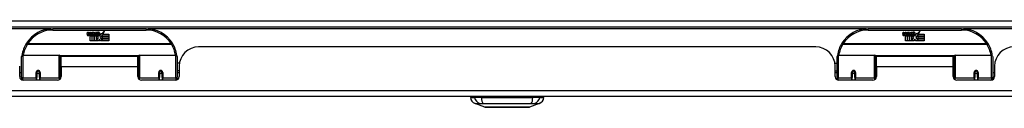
# Model space of a CAD drawing. Header units: inches. Extents: x 20 to 506, y 54 to 238.
# Tile 2 of 33: x 36.42 to 52.24, y 54.42 to 55.81. Entities that reach past the tile are written whole.
import ezdxf

# ---------------------------------------------------------------- set-up
doc = ezdxf.new("R2010")
doc.units = ezdxf.units.IN
doc.header["$MEASUREMENT"] = 0
doc.layers.add('Visible Edges(ANSI)', color=7, linetype='Continuous', lineweight=25)
doc.layers.add('Visible Tangent Edges(ANSI)', color=7, linetype='Continuous', lineweight=25)

msp = doc.modelspace()

# ---------------------------------------------------------------- linework, layer by layer
at = {"layer": 'Visible Edges(ANSI)'}
for p, q in [((20.349, 55.715), (68.151, 55.715)), ((38.45, 55.685), (36.95, 55.685)), ((51.551, 55.685), (50.051, 55.685)), ((37.505, 55.596), (37.511, 55.63)), ((37.511, 55.63), (37.524, 55.63)), ((37.524, 55.63), (37.518, 55.596)), ((37.541, 55.608), (37.545, 55.63)), ((37.545, 55.63), (37.558, 55.63)), ((37.55, 55.492), (37.55, 55.571)), ((37.558, 55.63), (37.552, 55.596)), ((37.568, 55.579), (37.567, 55.573)), ((37.567, 55.573), (37.58, 55.573)), ((37.572, 55.585), (37.569, 55.585)), ((37.571, 55.575), (37.572, 55.585)), ((37.582, 55.575), (37.571, 55.575)), ((37.575, 55.608), (37.579, 55.63)), ((37.579, 55.63), (37.592, 55.63)), ((37.58, 55.573), (37.58, 55.492)), ((37.592, 55.63), (37.582, 55.575)), ((37.584, 55.573), (37.606, 55.573)), ((37.584, 55.492), (37.584, 55.573)), ((37.588, 55.575), (37.612, 55.602)), ((37.604, 55.575), (37.588, 55.575)), ((37.599, 55.63), (37.615, 55.63)), ((37.612, 55.602), (37.599, 55.63)), ((37.618, 55.594), (37.604, 55.575)), ((37.606, 55.573), (37.614, 55.583)), ((37.614, 55.583), (37.614, 55.492)), ((37.615, 55.63), (37.623, 55.611)), ((37.62, 55.594), (37.618, 55.594)), ((37.618, 55.59), (37.625, 55.573)), ((37.618, 55.492), (37.618, 55.59)), ((37.628, 55.575), (37.62, 55.594)), ((37.623, 55.611), (37.625, 55.611)), ((37.625, 55.611), (37.638, 55.63)), ((37.625, 55.573), (37.648, 55.573)), ((37.644, 55.575), (37.628, 55.575)), ((37.655, 55.63), (37.63, 55.602)), ((37.63, 55.602), (37.644, 55.575)), ((37.638, 55.63), (37.655, 55.63)), ((37.648, 55.573), (37.648, 55.493)), ((37.648, 55.493), (37.684, 55.542)), ((37.653, 55.606), (37.69, 55.606)), ((37.66, 55.618), (37.66, 55.627)), ((37.684, 55.542), (37.664, 55.572)), ((37.689, 55.597), (37.665, 55.597)), ((37.694, 55.58), (37.701, 55.568)), ((37.701, 55.568), (37.732, 55.612)), ((37.734, 55.574), (37.714, 55.546)), ((37.714, 55.546), (37.751, 55.492)), ((37.732, 55.612), (37.734, 55.598)), ((37.734, 55.598), (37.778, 55.644)), ((37.736, 55.564), (37.734, 55.574)), ((37.751, 55.593), (37.736, 55.564)), ((37.751, 55.565), (37.751, 55.593)), ((37.85, 55.565), (37.751, 55.565)), ((37.751, 55.56), (37.85, 55.56)), ((37.751, 55.528), (37.751, 55.56)), ((37.85, 55.528), (37.751, 55.528)), ((37.778, 55.644), (37.753, 55.597)), ((37.753, 55.597), (37.85, 55.597)), ((37.85, 55.597), (37.85, 55.565)), ((37.85, 55.56), (37.85, 55.528)), ((50.606, 55.596), (50.612, 55.63)), ((50.612, 55.63), (50.625, 55.63)), ((50.625, 55.63), (50.619, 55.596)), ((50.642, 55.608), (50.646, 55.63)), ((50.646, 55.63), (50.659, 55.63)), ((50.651, 55.492), (50.651, 55.571)), ((50.659, 55.63), (50.653, 55.596)), ((50.669, 55.579), (50.668, 55.573)), ((50.668, 55.573), (50.681, 55.573)), ((50.673, 55.585), (50.67, 55.585)), ((50.672, 55.575), (50.673, 55.585)), ((50.683, 55.575), (50.672, 55.575)), ((50.676, 55.608), (50.68, 55.63)), ((50.68, 55.63), (50.693, 55.63)), ((50.681, 55.573), (50.681, 55.492)), ((50.693, 55.63), (50.683, 55.575)), ((50.685, 55.573), (50.707, 55.573)), ((50.685, 55.492), (50.685, 55.573)), ((50.689, 55.575), (50.713, 55.602)), ((50.705, 55.575), (50.689, 55.575)), ((50.7, 55.63), (50.716, 55.63)), ((50.713, 55.602), (50.7, 55.63)), ((50.719, 55.594), (50.705, 55.575)), ((50.707, 55.573), (50.715, 55.583)), ((50.715, 55.583), (50.715, 55.492)), ((50.716, 55.63), (50.724, 55.611)), ((50.721, 55.594), (50.719, 55.594)), ((50.719, 55.59), (50.726, 55.573)), ((50.719, 55.492), (50.719, 55.59)), ((50.729, 55.575), (50.721, 55.594)), ((50.724, 55.611), (50.726, 55.611)), ((50.726, 55.611), (50.739, 55.63)), ((50.726, 55.573), (50.749, 55.573)), ((50.745, 55.575), (50.729, 55.575)), ((50.756, 55.63), (50.731, 55.602)), ((50.731, 55.602), (50.745, 55.575)), ((50.739, 55.63), (50.756, 55.63)), ((50.749, 55.573), (50.749, 55.493)), ((50.749, 55.493), (50.785, 55.542)), ((50.754, 55.606), (50.791, 55.606)), ((50.761, 55.618), (50.761, 55.627)), ((50.785, 55.542), (50.765, 55.572)), ((50.79, 55.597), (50.766, 55.597)), ((50.795, 55.58), (50.802, 55.568)), ((50.802, 55.568), (50.833, 55.612)), ((50.835, 55.574), (50.815, 55.546)), ((50.815, 55.546), (50.852, 55.492)), ((50.833, 55.612), (50.835, 55.598)), ((50.835, 55.598), (50.879, 55.644)), ((50.837, 55.564), (50.835, 55.574)), ((50.852, 55.593), (50.837, 55.564)), ((50.852, 55.565), (50.852, 55.593)), ((50.951, 55.565), (50.852, 55.565)), ((50.852, 55.56), (50.951, 55.56)), ((50.852, 55.528), (50.852, 55.56)), ((50.951, 55.528), (50.852, 55.528)), ((50.879, 55.644), (50.854, 55.597)), ((50.854, 55.597), (50.951, 55.597)), ((50.951, 55.597), (50.951, 55.565)), ((50.951, 55.56), (50.951, 55.528)), ((37.58, 55.492), (37.55, 55.492)), ((37.614, 55.492), (37.584, 55.492)), ((37.685, 55.492), (37.618, 55.492)), ((37.699, 55.518), (37.685, 55.492)), ((37.716, 55.492), (37.699, 55.518)), ((37.85, 55.492), (37.716, 55.492)), ((37.751, 55.524), (37.85, 55.524)), ((37.751, 55.492), (37.751, 55.524)), ((37.85, 55.524), (37.85, 55.492)), ((49.208, 55.395), (39.293, 55.395)), ((50.681, 55.492), (50.651, 55.492)), ((50.715, 55.492), (50.685, 55.492)), ((50.786, 55.492), (50.719, 55.492)), ((50.8, 55.518), (50.786, 55.492)), ((50.817, 55.492), (50.8, 55.518)), ((50.951, 55.492), (50.817, 55.492)), ((50.852, 55.524), (50.951, 55.524)), ((50.852, 55.492), (50.852, 55.524)), ((50.951, 55.524), (50.951, 55.492)), ((36.45, 54.91), (36.45, 55.24)), ((36.47, 55.26), (37.054, 55.26)), ((37.07, 55.244), (37.07, 54.906)), ((37.084, 55.072), (37.084, 55.24)), ((38.315, 55.24), (37.084, 55.24)), ((38.315, 55.072), (38.315, 55.24)), ((38.33, 54.906), (38.33, 55.244)), ((38.346, 55.26), (38.93, 55.26)), ((38.95, 55.24), (38.95, 54.91)), ((49.551, 54.91), (49.551, 55.24)), ((49.571, 55.26), (50.155, 55.26)), ((50.171, 55.244), (50.171, 54.906)), ((50.185, 55.072), (50.185, 55.24)), ((51.416, 55.24), (50.185, 55.24)), ((51.416, 55.072), (51.416, 55.24)), ((51.431, 54.906), (51.431, 55.244)), ((51.447, 55.26), (52.031, 55.26)), ((52.051, 55.24), (52.051, 54.91)), ((36.419, 54.917), (36.419, 55.083)), ((37.084, 55.072), (37.084, 54.917)), ((38.33, 55.168), (38.315, 55.168)), ((38.315, 54.917), (38.315, 55.072)), ((38.985, 55.135), (38.95, 55.135)), ((38.981, 55.083), (38.981, 54.917)), ((49.516, 55.135), (49.551, 55.135)), ((49.52, 54.917), (49.52, 55.083)), ((50.171, 55.168), (50.185, 55.168)), ((50.185, 55.072), (50.185, 54.917)), ((51.416, 54.917), (51.416, 55.072)), ((52.082, 55.083), (52.082, 54.917)), ((36.45, 54.976), (36.419, 54.976)), ((36.45, 54.91), (36.45, 54.865)), ((36.694, 54.987), (36.694, 54.901)), ((36.696, 54.985), (36.694, 54.985)), ((36.694, 54.858), (36.694, 54.901)), ((36.696, 54.997), (36.696, 54.987)), ((36.7, 54.976), (36.698, 54.976)), ((36.734, 54.976), (36.731, 54.976)), ((36.735, 54.987), (36.735, 54.997)), ((36.737, 54.985), (36.735, 54.985)), ((36.737, 54.901), (36.737, 54.987)), ((36.737, 54.901), (36.737, 54.858)), ((37.07, 54.879), (37.07, 54.906)), ((38.33, 54.977), (38.315, 54.977)), ((38.33, 54.906), (38.33, 54.879)), ((38.663, 54.987), (38.663, 54.901)), ((38.665, 54.984), (38.663, 54.984)), ((38.663, 54.858), (38.663, 54.901)), ((38.668, 54.976), (38.666, 54.976)), ((38.702, 54.976), (38.7, 54.976)), ((38.705, 54.993), (38.703, 54.992)), ((38.704, 54.987), (38.704, 54.993)), ((38.704, 54.985), (38.706, 54.985)), ((38.706, 54.901), (38.706, 54.987)), ((38.706, 54.901), (38.706, 54.858)), ((38.981, 55.009), (38.95, 55.009)), ((38.981, 54.976), (38.95, 54.976)), ((38.95, 54.865), (38.95, 54.91)), ((49.52, 55.009), (49.551, 55.009)), ((49.551, 54.976), (49.52, 54.976)), ((49.551, 54.91), (49.551, 54.865)), ((49.795, 54.987), (49.795, 54.901)), ((49.797, 54.985), (49.795, 54.985)), ((49.795, 54.858), (49.795, 54.901)), ((49.796, 54.993), (49.798, 54.992)), ((49.797, 54.993), (49.797, 54.987)), ((49.801, 54.976), (49.799, 54.976)), ((49.835, 54.976), (49.832, 54.976)), ((49.836, 54.984), (49.838, 54.984)), ((49.838, 54.901), (49.838, 54.987)), ((49.838, 54.901), (49.838, 54.858)), ((50.171, 54.977), (50.185, 54.977)), ((50.171, 54.879), (50.171, 54.906)), ((51.431, 54.906), (51.431, 54.879)), ((51.764, 54.987), (51.764, 54.901)), ((51.764, 54.985), (51.766, 54.985)), ((51.764, 54.858), (51.764, 54.901)), ((51.766, 54.997), (51.766, 54.987)), ((51.769, 54.976), (51.767, 54.976)), ((51.803, 54.976), (51.801, 54.976)), ((51.805, 54.987), (51.805, 54.997)), ((51.805, 54.985), (51.807, 54.985)), ((51.807, 54.901), (51.807, 54.987)), ((51.807, 54.901), (51.807, 54.858)), ((52.082, 54.976), (52.051, 54.976)), ((52.051, 54.865), (52.051, 54.91)), ((37.025, 54.858), (36.478, 54.858)), ((38.922, 54.858), (38.375, 54.858)), ((50.126, 54.858), (49.579, 54.858)), ((52.023, 54.858), (51.476, 54.858)), ((68.053, 54.595), (20.448, 54.595)), ((43.66, 54.579), (43.728, 54.579)), ((43.839, 54.579), (43.728, 54.579)), ((43.839, 54.579), (44.662, 54.579)), ((43.863, 54.595), (43.863, 54.579)), ((44.062, 54.595), (44.062, 54.579)), ((44.439, 54.595), (44.439, 54.579)), ((44.638, 54.595), (44.638, 54.579)), ((44.773, 54.579), (44.662, 54.579)), ((44.773, 54.579), (44.841, 54.579)), ((43.894, 54.425), (43.734, 54.487)), ((44.767, 54.487), (44.607, 54.425))]:
    msp.add_line(p, q, dxfattribs=at)
at = {"layer": 'Visible Edges(ANSI)', "flags": 128}
for points in [[(36.455, 55.259), (36.455, 55.258), (36.455, 55.258), (36.455, 55.258), (36.455, 55.258), (36.455, 55.257), (36.455, 55.257), (36.455, 55.257), (36.455, 55.257), (36.455, 55.256), (36.455, 55.256), (36.455, 55.256), (36.455, 55.256), (36.455, 55.255), (36.455, 55.255), (36.455, 55.255), (36.455, 55.255), (36.455, 55.254), (36.455, 55.254), (36.455, 55.254), (36.455, 55.254), (36.455, 55.253), (36.455, 55.253), (36.455, 55.253), (36.455, 55.253)], [(38.945, 55.253), (38.945, 55.253), (38.945, 55.253), (38.945, 55.253), (38.945, 55.254), (38.945, 55.254), (38.945, 55.254), (38.945, 55.254), (38.945, 55.255), (38.945, 55.255), (38.945, 55.255), (38.945, 55.255), (38.945, 55.256), (38.945, 55.256), (38.945, 55.256), (38.945, 55.256), (38.945, 55.257), (38.945, 55.257), (38.945, 55.257), (38.945, 55.257), (38.945, 55.258), (38.945, 55.258), (38.945, 55.258), (38.944, 55.258), (38.944, 55.259)], [(49.556, 55.259), (49.556, 55.258), (49.556, 55.258), (49.556, 55.258), (49.556, 55.258), (49.556, 55.257), (49.556, 55.257), (49.556, 55.257), (49.556, 55.257), (49.556, 55.256), (49.556, 55.256), (49.556, 55.256), (49.556, 55.256), (49.556, 55.255), (49.556, 55.255), (49.556, 55.255), (49.556, 55.255), (49.556, 55.254), (49.556, 55.254), (49.556, 55.254), (49.556, 55.254), (49.556, 55.253), (49.556, 55.253), (49.556, 55.253), (49.556, 55.253)], [(52.046, 55.253), (52.046, 55.253), (52.046, 55.253), (52.046, 55.253), (52.046, 55.254), (52.046, 55.254), (52.046, 55.254), (52.046, 55.254), (52.046, 55.255), (52.046, 55.255), (52.046, 55.255), (52.046, 55.255), (52.046, 55.256), (52.046, 55.256), (52.046, 55.256), (52.046, 55.256), (52.046, 55.257), (52.046, 55.257), (52.046, 55.257), (52.046, 55.257), (52.046, 55.258), (52.046, 55.258), (52.046, 55.258), (52.045, 55.258), (52.045, 55.259)], [(36.694, 54.987), (36.694, 54.99), (36.695, 54.993), (36.696, 54.995), (36.697, 54.998), (36.698, 55), (36.7, 55.002), (36.702, 55.004), (36.704, 55.006), (36.707, 55.007), (36.71, 55.008), (36.713, 55.009), (36.716, 55.009), (36.719, 55.009), (36.722, 55.008), (36.724, 55.007), (36.727, 55.006), (36.729, 55.004), (36.731, 55.002), (36.733, 55), (36.735, 54.998), (36.736, 54.995), (36.737, 54.993), (36.737, 54.99), (36.737, 54.987)], [(37.084, 54.939), (37.084, 54.939), (37.084, 54.939), (37.084, 54.939), (37.084, 54.939), (37.084, 54.939), (37.084, 54.939), (37.084, 54.94), (37.084, 54.94), (37.084, 54.94), (37.084, 54.94), (37.084, 54.94), (37.084, 54.94), (37.084, 54.94), (37.084, 54.94), (37.084, 54.94), (37.084, 54.94), (37.084, 54.94), (37.084, 54.94), (37.084, 54.94), (37.084, 54.94), (37.084, 54.94), (37.084, 54.94), (37.084, 54.94), (37.084, 54.94)], [(38.315, 54.94), (38.315, 54.94), (38.315, 54.94), (38.316, 54.94), (38.316, 54.94), (38.316, 54.94), (38.316, 54.94), (38.316, 54.94), (38.316, 54.94), (38.316, 54.94), (38.316, 54.94), (38.316, 54.94), (38.316, 54.94), (38.316, 54.94), (38.316, 54.94), (38.316, 54.94), (38.316, 54.94), (38.316, 54.94), (38.316, 54.939), (38.316, 54.939), (38.316, 54.939), (38.316, 54.939), (38.316, 54.939), (38.316, 54.939), (38.316, 54.939)], [(38.663, 54.987), (38.663, 54.99), (38.663, 54.993), (38.664, 54.995), (38.665, 54.998), (38.667, 55), (38.668, 55.002), (38.671, 55.004), (38.673, 55.006), (38.676, 55.007), (38.678, 55.008), (38.681, 55.009), (38.684, 55.009), (38.687, 55.009), (38.69, 55.008), (38.693, 55.007), (38.695, 55.006), (38.698, 55.004), (38.7, 55.002), (38.702, 55), (38.703, 54.998), (38.704, 54.995), (38.705, 54.993), (38.706, 54.99), (38.706, 54.987)], [(49.795, 54.987), (49.795, 54.99), (49.796, 54.993), (49.797, 54.995), (49.798, 54.998), (49.799, 55), (49.801, 55.002), (49.803, 55.004), (49.805, 55.006), (49.808, 55.007), (49.811, 55.008), (49.814, 55.009), (49.817, 55.009), (49.82, 55.009), (49.823, 55.008), (49.825, 55.007), (49.828, 55.006), (49.83, 55.004), (49.832, 55.002), (49.834, 55), (49.836, 54.998), (49.837, 54.995), (49.838, 54.993), (49.838, 54.99), (49.838, 54.987)], [(50.185, 54.939), (50.185, 54.939), (50.185, 54.939), (50.185, 54.939), (50.185, 54.939), (50.185, 54.939), (50.185, 54.939), (50.185, 54.94), (50.185, 54.94), (50.185, 54.94), (50.185, 54.94), (50.185, 54.94), (50.185, 54.94), (50.185, 54.94), (50.185, 54.94), (50.185, 54.94), (50.185, 54.94), (50.185, 54.94), (50.185, 54.94), (50.185, 54.94), (50.185, 54.94), (50.185, 54.94), (50.185, 54.94), (50.185, 54.94), (50.185, 54.94)], [(51.416, 54.94), (51.416, 54.94), (51.416, 54.94), (51.417, 54.94), (51.417, 54.94), (51.417, 54.94), (51.417, 54.94), (51.417, 54.94), (51.417, 54.94), (51.417, 54.94), (51.417, 54.94), (51.417, 54.94), (51.417, 54.94), (51.417, 54.94), (51.417, 54.94), (51.417, 54.94), (51.417, 54.94), (51.417, 54.94), (51.417, 54.939), (51.417, 54.939), (51.417, 54.939), (51.417, 54.939), (51.417, 54.939), (51.417, 54.939), (51.417, 54.939)], [(51.764, 54.987), (51.764, 54.99), (51.764, 54.993), (51.765, 54.995), (51.766, 54.998), (51.768, 55), (51.769, 55.002), (51.772, 55.004), (51.774, 55.006), (51.777, 55.007), (51.779, 55.008), (51.782, 55.009), (51.785, 55.009), (51.788, 55.009), (51.791, 55.008), (51.794, 55.007), (51.796, 55.006), (51.799, 55.004), (51.801, 55.002), (51.803, 55), (51.804, 54.998), (51.805, 54.995), (51.806, 54.993), (51.807, 54.99), (51.807, 54.987)], [(43.895, 54.425), (43.896, 54.425), (43.897, 54.425), (43.899, 54.425), (43.902, 54.424), (43.906, 54.424), (43.911, 54.424), (43.916, 54.424), (43.922, 54.424), (43.929, 54.424), (43.937, 54.424), (43.946, 54.424), (43.955, 54.424), (43.965, 54.424), (43.976, 54.424), (43.987, 54.424), (43.999, 54.424), (44.012, 54.424), (44.025, 54.424), (44.039, 54.424), (44.053, 54.424), (44.068, 54.424), (44.083, 54.424), (44.098, 54.424), (44.114, 54.424), (44.131, 54.424), (44.147, 54.424), (44.164, 54.424), (44.181, 54.424), (44.198, 54.425), (44.215, 54.425), (44.233, 54.425), (44.25, 54.425), (44.268, 54.425), (44.285, 54.425), (44.303, 54.425), (44.32, 54.424), (44.337, 54.424), (44.354, 54.424), (44.37, 54.424), (44.386, 54.424), (44.403, 54.424), (44.418, 54.424), (44.433, 54.424), (44.448, 54.424), (44.462, 54.424), (44.476, 54.424), (44.489, 54.424), (44.502, 54.424), (44.514, 54.424), (44.525, 54.424), (44.536, 54.424), (44.546, 54.424), (44.555, 54.424), (44.564, 54.424), (44.571, 54.424), (44.579, 54.424), (44.585, 54.424), (44.59, 54.424), (44.595, 54.424), (44.599, 54.424), (44.602, 54.425), (44.604, 54.425), (44.605, 54.425), (44.606, 54.425)]]:
    msp.add_lwpolyline(points, dxfattribs=at)
at = {"layer": 'Visible Edges(ANSI)'}
for centre in [(36.716, 54.987), (38.684, 54.987), (49.817, 54.987), (51.785, 54.987)]:
    msp.add_circle(centre, 0.0197, dxfattribs=at)
for centre, radius, start, end in [((36.95, 55.185), 0.5, 90, 147.7623), ((38.45, 55.185), 0.5, 32.2377, 90), ((50.051, 55.185), 0.5, 90, 147.7623), ((51.551, 55.185), 0.5, 32.2377, 90), ((37.533, 55.59), 0.0288, 169, 198.4748), ((37.516, 55.584), 0.0105, 198.4748, 269.6788), ((37.516, 55.599), 0.0246, 269.6788, 333.9508), ((37.53, 55.593), 0.0123, 169.9922, 203.5487), ((37.525, 55.591), 0.006, 203.5487, 276.1027), ((37.524, 55.597), 0.0126, 276.1027, 327.6083), ((37.495, 55.615), 0.0465, 328.5584, 350.8257), ((37.566, 55.59), 0.0288, 183.6169, 196.9928), ((37.549, 55.584), 0.0101, 196.9928, 269.4776), ((37.549, 55.598), 0.024, 269.4776, 327.4114), ((37.55, 55.595), 0.024, 268.7952, 316.5849), ((37.564, 55.593), 0.0123, 170, 203.5571), ((37.558, 55.591), 0.006, 203.5571, 276.03), ((37.558, 55.597), 0.0126, 276.03, 327.5992), ((37.529, 55.616), 0.0465, 327.5992, 350), ((37.679, 55.595), 0.0282, 156.1555, 203.8445), ((37.667, 55.59), 0.0152, 203.8445, 265.0802), ((37.678, 55.569), 0.0607, 81.5605, 107.3343), ((37.672, 55.59), 0.0307, 64.6784, 112.5609), ((37.673, 55.593), 0.00955, 151.4547, 231.1652), ((37.671, 55.604), 0.033, 257.079, 313.1785), ((37.671, 55.604), 0.0299, 260.4085, 314.1684), ((37.674, 55.594), 0.0109, 231.1652, 289.3797), ((37.672, 55.599), 0.0168, 289.3797, 352.9975), ((37.681, 55.609), 0.0096, 343.5261, 64.6784), ((37.684, 55.61), 0.0197, 356.5646, 81.5605), ((37.664, 55.611), 0.0398, 314.1684, 356.5646), ((50.634, 55.59), 0.0288, 169, 198.4748), ((50.617, 55.584), 0.0105, 198.4748, 269.6788), ((50.617, 55.599), 0.0246, 269.6788, 333.9508), ((50.631, 55.593), 0.0123, 169.9922, 203.5487), ((50.626, 55.591), 0.006, 203.5487, 276.1027), ((50.625, 55.597), 0.0126, 276.1027, 327.6083), ((50.596, 55.615), 0.0465, 328.5584, 350.8257), ((50.667, 55.59), 0.0288, 183.6169, 196.9928), ((50.65, 55.584), 0.0101, 196.9928, 269.4776), ((50.65, 55.598), 0.024, 269.4776, 327.4114), ((50.651, 55.595), 0.024, 268.7952, 316.5849), ((50.665, 55.593), 0.0123, 170, 203.5571), ((50.659, 55.591), 0.006, 203.5571, 276.03), ((50.659, 55.597), 0.0126, 276.03, 327.5992), ((50.63, 55.616), 0.0465, 327.5992, 350), ((50.78, 55.595), 0.0282, 156.1555, 203.8445), ((50.768, 55.59), 0.0152, 203.8445, 265.0802), ((50.779, 55.569), 0.0607, 81.5605, 107.3343), ((50.773, 55.59), 0.0307, 64.6784, 112.5609), ((50.774, 55.593), 0.00955, 151.4547, 231.1652), ((50.772, 55.604), 0.033, 257.079, 313.1785), ((50.772, 55.604), 0.0299, 260.4085, 314.1684), ((50.775, 55.594), 0.0109, 231.1652, 289.3797), ((50.773, 55.599), 0.0168, 289.3797, 352.9975), ((50.782, 55.609), 0.0096, 343.5261, 64.6784), ((50.785, 55.61), 0.0197, 356.5646, 81.5605), ((50.765, 55.611), 0.0398, 314.1684, 356.5646), ((36.95, 55.185), 0.5, 147.7623, 171.4919), ((38.45, 55.185), 0.5, 8.5081, 32.2377), ((39.293, 55.083), 0.312, 90, 180), ((49.208, 55.083), 0.312, 0, 90), ((50.051, 55.185), 0.5, 147.7623, 171.4919), ((51.551, 55.185), 0.5, 8.5081, 32.2377), ((52.394, 55.083), 0.312, 90, 180), ((36.47, 55.24), 0.0197, 90, 180), ((37.054, 55.244), 0.0157, 0, 90), ((38.346, 55.244), 0.0157, 90, 180), ((38.93, 55.24), 0.0197, 0, 90), ((49.571, 55.24), 0.0197, 90, 180), ((50.155, 55.244), 0.0157, 0, 90), ((51.447, 55.244), 0.0157, 90, 180), ((52.031, 55.24), 0.0197, 0, 90), ((36.478, 54.917), 0.0591, 180, 270), ((36.716, 54.987), 0.0217, 180, 0), ((37.025, 54.917), 0.0591, 270, 0), ((38.375, 54.917), 0.0591, 180, 270), ((38.684, 54.987), 0.0217, 189.147, 0), ((38.922, 54.917), 0.0591, 270, 0), ((49.579, 54.917), 0.0591, 180, 270), ((49.817, 54.987), 0.0217, 180, 350.853), ((50.126, 54.917), 0.0591, 270, 0), ((51.476, 54.917), 0.0591, 180, 270), ((51.785, 54.987), 0.0217, 180, 0), ((52.023, 54.917), 0.0591, 270, 0), ((43.777, 54.597), 0.118, 188.6009, 248.7495), ((44.724, 54.597), 0.118, 291.2505, 351.3991), ((43.895, 54.429), 0.00492, 248.7495, 269.7912), ((44.606, 54.429), 0.00492, 270.2088, 291.2505)]:
    msp.add_arc(centre, radius, start, end, dxfattribs=at)
for centre, start_param, end_param in [((36.716, 54.996), 3.444465, 3.571292), ((36.716, 54.996), 5.853486, 5.980313), ((51.785, 54.996), 3.444465, 3.571292), ((51.785, 54.996), 5.853486, 5.980313)]:
    msp.add_ellipse(centre, major_axis=(0.0217, 0), ratio=0.267949, start_param=start_param, end_param=end_param, dxfattribs=at)
at = {"layer": 'Visible Tangent Edges(ANSI)'}
for p, q in [((20.349, 55.814), (67.384, 55.814)), ((36.918, 55.684), (25.381, 55.684)), ((36.95, 55.665), (36.95, 55.685)), ((38.45, 55.685), (38.45, 55.665)), ((50.019, 55.684), (38.482, 55.684)), ((50.051, 55.665), (50.051, 55.685)), ((51.551, 55.685), (51.551, 55.665)), ((63.12, 55.684), (51.583, 55.684)), ((36.95, 55.665), (38.45, 55.665)), ((50.051, 55.665), (51.551, 55.665)), ((36.544, 55.441), (36.527, 55.451)), ((38.856, 55.441), (36.544, 55.441)), ((36.544, 55.437), (36.544, 55.441)), ((36.544, 55.437), (38.856, 55.437)), ((38.873, 55.451), (38.856, 55.441)), ((38.856, 55.441), (38.856, 55.437)), ((49.645, 55.441), (49.628, 55.451)), ((51.957, 55.441), (49.645, 55.441)), ((49.645, 55.437), (49.645, 55.441)), ((49.645, 55.437), (51.957, 55.437)), ((51.974, 55.451), (51.957, 55.441)), ((51.957, 55.441), (51.957, 55.437)), ((36.47, 55.26), (36.47, 54.891)), ((37.054, 54.891), (37.054, 55.26)), ((38.332, 55.252), (37.068, 55.252)), ((38.346, 55.26), (38.346, 54.891)), ((38.93, 54.891), (38.93, 55.26)), ((49.571, 55.26), (49.571, 54.891)), ((50.155, 54.891), (50.155, 55.26)), ((51.433, 55.252), (50.169, 55.252)), ((51.447, 55.26), (51.447, 54.891)), ((52.031, 54.891), (52.031, 55.26)), ((38.315, 55.072), (37.084, 55.072)), ((51.416, 55.072), (50.185, 55.072)), ((36.684, 54.891), (36.684, 54.983)), ((36.707, 55.007), (36.725, 55.007)), ((36.747, 54.983), (36.747, 54.891)), ((38.653, 54.891), (38.653, 54.983)), ((38.716, 54.983), (38.716, 54.891)), ((49.785, 54.891), (49.785, 54.983)), ((49.848, 54.983), (49.848, 54.891)), ((51.754, 54.891), (51.754, 54.983)), ((51.776, 55.007), (51.794, 55.007)), ((51.817, 54.983), (51.817, 54.891)), ((36.47, 54.859), (36.47, 54.891)), ((36.684, 54.891), (36.47, 54.891)), ((36.684, 54.891), (36.684, 54.858)), ((37.054, 54.891), (36.747, 54.891)), ((36.747, 54.858), (36.747, 54.891)), ((37.054, 54.891), (37.054, 54.866)), ((38.346, 54.866), (38.346, 54.891)), ((38.653, 54.891), (38.346, 54.891)), ((38.653, 54.891), (38.653, 54.858)), ((38.93, 54.891), (38.716, 54.891)), ((38.716, 54.858), (38.716, 54.891)), ((38.93, 54.891), (38.93, 54.859)), ((49.571, 54.859), (49.571, 54.891)), ((49.785, 54.891), (49.571, 54.891)), ((49.785, 54.891), (49.785, 54.858)), ((50.155, 54.891), (49.848, 54.891)), ((49.848, 54.858), (49.848, 54.891)), ((50.155, 54.891), (50.155, 54.866)), ((51.447, 54.866), (51.447, 54.891)), ((51.754, 54.891), (51.447, 54.891)), ((51.754, 54.891), (51.754, 54.858)), ((52.031, 54.891), (51.817, 54.891)), ((51.817, 54.858), (51.817, 54.891)), ((52.031, 54.891), (52.031, 54.859)), ((20.448, 54.694), (68.053, 54.694))]:
    msp.add_line(p, q, dxfattribs=at)
at = {"layer": 'Visible Tangent Edges(ANSI)', "flags": 128}
for points in [[(37.084, 55.121), (37.084, 55.12), (37.083, 55.12), (37.082, 55.119), (37.082, 55.119), (37.081, 55.118), (37.08, 55.118), (37.08, 55.117), (37.079, 55.117), (37.078, 55.116), (37.078, 55.116), (37.077, 55.115), (37.077, 55.115), (37.076, 55.114), (37.075, 55.113), (37.075, 55.113), (37.074, 55.112), (37.074, 55.112), (37.073, 55.111), (37.073, 55.111), (37.072, 55.11), (37.072, 55.109), (37.071, 55.109), (37.071, 55.108), (37.07, 55.108)], [(37.07, 55.061), (37.07, 55.063), (37.07, 55.064), (37.07, 55.066), (37.07, 55.068), (37.071, 55.069), (37.071, 55.071), (37.071, 55.073), (37.072, 55.075), (37.072, 55.076), (37.073, 55.078), (37.073, 55.08), (37.074, 55.082), (37.075, 55.083), (37.075, 55.085), (37.076, 55.087), (37.077, 55.089), (37.078, 55.091), (37.078, 55.092), (37.079, 55.094), (37.08, 55.096), (37.081, 55.098), (37.082, 55.1), (37.083, 55.101), (37.084, 55.103)], [(51.431, 55.108), (51.43, 55.108), (51.43, 55.109), (51.429, 55.109), (51.429, 55.11), (51.428, 55.111), (51.428, 55.111), (51.427, 55.112), (51.427, 55.112), (51.426, 55.113), (51.425, 55.113), (51.425, 55.114), (51.424, 55.115), (51.424, 55.115), (51.423, 55.116), (51.422, 55.116), (51.422, 55.117), (51.421, 55.117), (51.42, 55.118), (51.42, 55.118), (51.419, 55.119), (51.418, 55.119), (51.418, 55.12), (51.417, 55.121), (51.416, 55.121)], [(51.416, 55.103), (51.418, 55.101), (51.419, 55.1), (51.42, 55.098), (51.421, 55.096), (51.422, 55.094), (51.422, 55.092), (51.423, 55.091), (51.424, 55.089), (51.425, 55.087), (51.426, 55.085), (51.426, 55.083), (51.427, 55.082), (51.428, 55.08), (51.428, 55.078), (51.429, 55.076), (51.429, 55.075), (51.429, 55.073), (51.43, 55.071), (51.43, 55.069), (51.43, 55.068), (51.431, 55.066), (51.431, 55.064), (51.431, 55.063), (51.431, 55.061)], [(36.747, 54.983), (36.747, 54.987), (36.746, 54.991), (36.745, 54.995), (36.743, 54.999), (36.741, 55.002), (36.739, 55.006), (36.736, 55.009), (36.732, 55.011), (36.728, 55.013), (36.724, 55.015), (36.72, 55.016), (36.716, 55.016), (36.711, 55.016), (36.707, 55.015), (36.703, 55.013), (36.699, 55.011), (36.696, 55.009), (36.693, 55.006), (36.69, 55.002), (36.688, 54.999), (36.686, 54.995), (36.685, 54.991), (36.684, 54.987), (36.684, 54.983)], [(37.084, 54.98), (37.084, 54.977), (37.083, 54.975), (37.083, 54.972), (37.082, 54.97), (37.081, 54.967), (37.081, 54.965), (37.08, 54.962), (37.08, 54.96), (37.079, 54.957), (37.079, 54.954), (37.078, 54.952), (37.078, 54.949), (37.077, 54.947), (37.077, 54.944), (37.076, 54.942), (37.076, 54.939), (37.075, 54.937), (37.075, 54.934), (37.075, 54.931), (37.074, 54.929), (37.074, 54.926), (37.074, 54.924), (37.073, 54.921), (37.073, 54.918)], [(38.327, 54.918), (38.327, 54.921), (38.326, 54.923), (38.326, 54.926), (38.326, 54.928), (38.325, 54.931), (38.325, 54.933), (38.325, 54.936), (38.324, 54.938), (38.324, 54.941), (38.323, 54.943), (38.323, 54.945), (38.323, 54.948), (38.322, 54.95), (38.322, 54.953), (38.321, 54.955), (38.321, 54.958), (38.32, 54.96), (38.32, 54.962), (38.319, 54.965), (38.319, 54.967), (38.318, 54.97), (38.317, 54.972), (38.317, 54.974), (38.316, 54.977)], [(38.716, 54.983), (38.715, 54.987), (38.715, 54.991), (38.714, 54.995), (38.712, 54.999), (38.71, 55.002), (38.707, 55.006), (38.704, 55.009), (38.701, 55.011), (38.697, 55.013), (38.693, 55.015), (38.688, 55.016), (38.684, 55.016), (38.68, 55.016), (38.676, 55.015), (38.672, 55.013), (38.668, 55.011), (38.664, 55.009), (38.661, 55.006), (38.659, 55.002), (38.657, 54.999), (38.655, 54.995), (38.654, 54.991), (38.653, 54.987), (38.653, 54.983)], [(49.848, 54.983), (49.848, 54.987), (49.847, 54.991), (49.846, 54.995), (49.844, 54.999), (49.842, 55.002), (49.84, 55.006), (49.837, 55.009), (49.833, 55.011), (49.829, 55.013), (49.825, 55.015), (49.821, 55.016), (49.817, 55.016), (49.812, 55.016), (49.808, 55.015), (49.804, 55.013), (49.8, 55.011), (49.797, 55.009), (49.794, 55.006), (49.791, 55.002), (49.789, 54.999), (49.787, 54.995), (49.786, 54.991), (49.785, 54.987), (49.785, 54.983)], [(50.185, 54.977), (50.184, 54.974), (50.183, 54.972), (50.183, 54.97), (50.182, 54.967), (50.182, 54.965), (50.181, 54.962), (50.181, 54.96), (50.18, 54.958), (50.18, 54.955), (50.179, 54.953), (50.179, 54.95), (50.178, 54.948), (50.178, 54.945), (50.177, 54.943), (50.177, 54.941), (50.177, 54.938), (50.176, 54.936), (50.176, 54.933), (50.175, 54.931), (50.175, 54.928), (50.175, 54.926), (50.175, 54.923), (50.174, 54.921), (50.174, 54.918)], [(51.428, 54.918), (51.428, 54.921), (51.427, 54.924), (51.427, 54.926), (51.427, 54.929), (51.426, 54.931), (51.426, 54.934), (51.426, 54.937), (51.425, 54.939), (51.425, 54.942), (51.424, 54.944), (51.424, 54.947), (51.423, 54.949), (51.423, 54.952), (51.422, 54.954), (51.422, 54.957), (51.421, 54.96), (51.421, 54.962), (51.42, 54.965), (51.42, 54.967), (51.419, 54.97), (51.418, 54.972), (51.418, 54.975), (51.417, 54.977), (51.416, 54.98)], [(51.817, 54.983), (51.816, 54.987), (51.816, 54.991), (51.815, 54.995), (51.813, 54.999), (51.811, 55.002), (51.808, 55.006), (51.805, 55.009), (51.802, 55.011), (51.798, 55.013), (51.794, 55.015), (51.789, 55.016), (51.785, 55.016), (51.781, 55.016), (51.777, 55.015), (51.773, 55.013), (51.769, 55.011), (51.765, 55.009), (51.762, 55.006), (51.76, 55.002), (51.758, 54.999), (51.756, 54.995), (51.755, 54.991), (51.754, 54.987), (51.754, 54.983)], [(43.734, 54.487), (43.734, 54.487), (43.734, 54.487), (43.735, 54.487), (43.736, 54.487), (43.737, 54.487), (43.739, 54.487), (43.741, 54.487), (43.743, 54.487), (43.745, 54.487), (43.747, 54.487), (43.75, 54.486), (43.753, 54.486), (43.757, 54.486), (43.76, 54.486), (43.764, 54.486), (43.768, 54.486), (43.772, 54.486), (43.777, 54.486), (43.781, 54.486), (43.786, 54.486), (43.791, 54.486), (43.797, 54.486), (43.802, 54.486), (43.811, 54.485)], [(43.811, 54.485), (43.812, 54.485), (43.813, 54.485), (43.815, 54.486), (43.816, 54.486), (43.818, 54.486), (43.82, 54.486), (43.822, 54.486), (43.823, 54.486), (43.825, 54.486), (43.827, 54.486), (43.829, 54.486), (43.832, 54.486), (43.834, 54.486), (43.836, 54.486), (43.838, 54.486), (43.841, 54.486), (43.843, 54.486), (43.846, 54.486), (43.848, 54.486), (43.851, 54.486), (43.854, 54.486), (43.856, 54.485), (43.859, 54.485), (43.862, 54.485)], [(43.862, 54.485), (43.895, 54.486), (43.926, 54.486), (43.958, 54.486), (43.989, 54.486), (44.021, 54.486), (44.054, 54.486), (44.086, 54.487), (44.119, 54.487), (44.151, 54.487), (44.184, 54.487), (44.217, 54.487), (44.25, 54.487), (44.283, 54.487), (44.316, 54.487), (44.349, 54.487), (44.382, 54.487), (44.415, 54.487), (44.447, 54.486), (44.479, 54.486), (44.511, 54.486), (44.543, 54.486), (44.574, 54.486), (44.605, 54.486), (44.639, 54.485)], [(43.976, 54.424), (43.969, 54.425), (43.963, 54.425), (43.957, 54.425), (43.952, 54.425), (43.946, 54.425), (43.941, 54.425), (43.936, 54.425), (43.931, 54.425), (43.927, 54.425), (43.922, 54.425), (43.918, 54.425), (43.915, 54.425), (43.911, 54.425), (43.908, 54.425), (43.906, 54.425), (43.903, 54.425), (43.901, 54.425), (43.899, 54.425), (43.897, 54.425), (43.896, 54.425), (43.895, 54.425), (43.894, 54.425), (43.894, 54.425), (43.894, 54.425)], [(44.023, 54.424), (44.021, 54.424), (44.019, 54.424), (44.017, 54.424), (44.014, 54.424), (44.012, 54.424), (44.01, 54.424), (44.008, 54.424), (44.006, 54.424), (44.004, 54.424), (44.002, 54.424), (44, 54.424), (43.998, 54.424), (43.996, 54.424), (43.994, 54.424), (43.992, 54.424), (43.991, 54.424), (43.989, 54.424), (43.987, 54.424), (43.985, 54.424), (43.983, 54.424), (43.981, 54.424), (43.979, 54.424), (43.978, 54.424), (43.976, 54.424)], [(44.478, 54.424), (44.462, 54.425), (44.445, 54.425), (44.427, 54.425), (44.409, 54.425), (44.391, 54.425), (44.371, 54.425), (44.352, 54.425), (44.332, 54.425), (44.312, 54.425), (44.291, 54.425), (44.271, 54.425), (44.25, 54.425), (44.23, 54.425), (44.209, 54.425), (44.189, 54.425), (44.169, 54.425), (44.149, 54.425), (44.129, 54.425), (44.11, 54.425), (44.091, 54.425), (44.073, 54.425), (44.056, 54.425), (44.039, 54.425), (44.023, 54.424)], [(44.525, 54.424), (44.523, 54.424), (44.521, 54.424), (44.52, 54.424), (44.518, 54.424), (44.516, 54.424), (44.514, 54.424), (44.512, 54.424), (44.51, 54.424), (44.508, 54.424), (44.507, 54.424), (44.505, 54.424), (44.503, 54.424), (44.501, 54.424), (44.499, 54.424), (44.497, 54.424), (44.495, 54.424), (44.493, 54.424), (44.491, 54.424), (44.489, 54.424), (44.486, 54.424), (44.484, 54.424), (44.482, 54.424), (44.48, 54.424), (44.478, 54.424)], [(44.607, 54.425), (44.607, 54.425), (44.607, 54.425), (44.606, 54.425), (44.605, 54.425), (44.604, 54.425), (44.602, 54.425), (44.6, 54.425), (44.598, 54.425), (44.595, 54.425), (44.592, 54.425), (44.589, 54.425), (44.586, 54.425), (44.582, 54.425), (44.578, 54.425), (44.574, 54.425), (44.57, 54.425), (44.565, 54.425), (44.56, 54.425), (44.555, 54.425), (44.549, 54.425), (44.544, 54.425), (44.538, 54.425), (44.531, 54.425), (44.525, 54.424)], [(44.639, 54.485), (44.642, 54.485), (44.645, 54.485), (44.647, 54.486), (44.65, 54.486), (44.652, 54.486), (44.655, 54.486), (44.658, 54.486), (44.66, 54.486), (44.662, 54.486), (44.665, 54.486), (44.667, 54.486), (44.669, 54.486), (44.671, 54.486), (44.673, 54.486), (44.675, 54.486), (44.677, 54.486), (44.679, 54.486), (44.681, 54.486), (44.683, 54.486), (44.684, 54.486), (44.686, 54.486), (44.688, 54.485), (44.689, 54.485), (44.69, 54.485)], [(44.69, 54.485), (44.699, 54.486), (44.704, 54.486), (44.71, 54.486), (44.715, 54.486), (44.72, 54.486), (44.724, 54.486), (44.729, 54.486), (44.733, 54.486), (44.737, 54.486), (44.741, 54.486), (44.744, 54.486), (44.748, 54.486), (44.751, 54.486), (44.754, 54.487), (44.756, 54.487), (44.758, 54.487), (44.76, 54.487), (44.762, 54.487), (44.764, 54.487), (44.765, 54.487), (44.766, 54.487), (44.766, 54.487), (44.767, 54.487), (44.767, 54.487)]]:
    msp.add_lwpolyline(points, dxfattribs=at)
at = {"layer": 'Visible Tangent Edges(ANSI)'}
for centre, start, end in [((36.95, 55.185), 90, 147.7623), ((38.45, 55.185), 32.2377, 90), ((50.051, 55.185), 90, 147.7623), ((51.551, 55.185), 32.2377, 90), ((36.95, 55.181), 147.7623, 170.5651), ((38.45, 55.181), 9.4349, 32.2377), ((50.051, 55.181), 147.7623, 170.5651), ((51.551, 55.181), 9.4349, 32.2377)]:
    msp.add_arc(centre, 0.48, start, end, dxfattribs=at)
for centre, major_axis, ratio, start_param, end_param in [((36.544, 55.441), (-0.0167, 0.0105), 0.161367, 0, 1.672214), ((38.856, 55.441), (0.0167, 0.0105), 0.161367, 4.610972, 6.283185), ((49.645, 55.441), (-0.0167, 0.0105), 0.161367, 0, 1.672214), ((51.957, 55.441), (0.0167, 0.0105), 0.161367, 4.610972, 6.283185), ((36.475, 55.256), (-0.0195, 0.0029), 0.187781, 0, 0.58509), ((38.925, 55.256), (0.0195, 0.0029), 0.187781, 5.698095, 6.283185), ((49.576, 55.256), (-0.0195, 0.0029), 0.187781, 0, 0.58509), ((52.026, 55.256), (0.0195, 0.0029), 0.187781, 5.698095, 6.283185), ((36.47, 54.91), (-0.0197, 0), 0.965926, 0, 1.570796), ((36.684, 54.987), (0.00984, 0), 0.476565, 4.712389, 6.283185), ((36.684, 54.901), (0.00984, 0), 0.965926, 4.712389, 6.283185), ((36.747, 54.987), (-0.00984, 0), 0.476565, 0, 1.570796), ((36.747, 54.901), (-0.00984, 0), 0.965926, 0, 1.570796), ((37.054, 54.906), (0.0157, 0), 0.965926, 4.712389, 6.283185), ((38.346, 54.906), (-0.0157, 0), 0.965926, 0, 1.570796), ((38.653, 54.987), (0.00984, 0), 0.476565, 4.712389, 6.283185), ((38.653, 54.901), (0.00984, 0), 0.965926, 4.712389, 6.283185), ((38.716, 54.987), (-0.00984, 0), 0.476565, 0, 1.570796), ((38.716, 54.901), (-0.00984, 0), 0.965926, 0, 1.570796), ((38.93, 54.91), (0.0197, 0), 0.965926, 4.712389, 6.283185), ((49.571, 54.91), (-0.0197, 0), 0.965926, 0, 1.570796), ((49.785, 54.987), (0.00984, 0), 0.476565, 4.712389, 6.283185), ((49.785, 54.901), (0.00984, 0), 0.965926, 4.712389, 6.283185), ((49.848, 54.987), (-0.00984, 0), 0.476565, 0, 1.570796), ((49.848, 54.901), (-0.00984, 0), 0.965926, 0, 1.570796), ((50.155, 54.906), (0.0157, 0), 0.965926, 4.712389, 6.283185), ((51.447, 54.906), (-0.0157, 0), 0.965926, 0, 1.570796), ((51.754, 54.987), (0.00984, 0), 0.476565, 4.712389, 6.283185), ((51.754, 54.901), (0.00984, 0), 0.965926, 4.712389, 6.283185), ((51.817, 54.987), (-0.00984, 0), 0.476565, 0, 1.570796), ((51.817, 54.901), (-0.00984, 0), 0.965926, 0, 1.570796), ((52.031, 54.91), (0.0197, 0), 0.965926, 4.712389, 6.283185), ((43.838, 54.599), (0.016, -0.117), 0.948273, 4.754759, 5.892029), ((43.876, 54.599), (-0.005, -0.118), 0.314585, 4.896593, 6.033863), ((44.625, 54.599), (0.005, -0.118), 0.314585, 0.249322, 1.386592), ((44.663, 54.599), (-0.016, -0.117), 0.948273, 0.391156, 1.528426)]:
    msp.add_ellipse(centre, major_axis=major_axis, ratio=ratio, start_param=start_param, end_param=end_param, dxfattribs=at)

doc.saveas('drawing.dxf')
